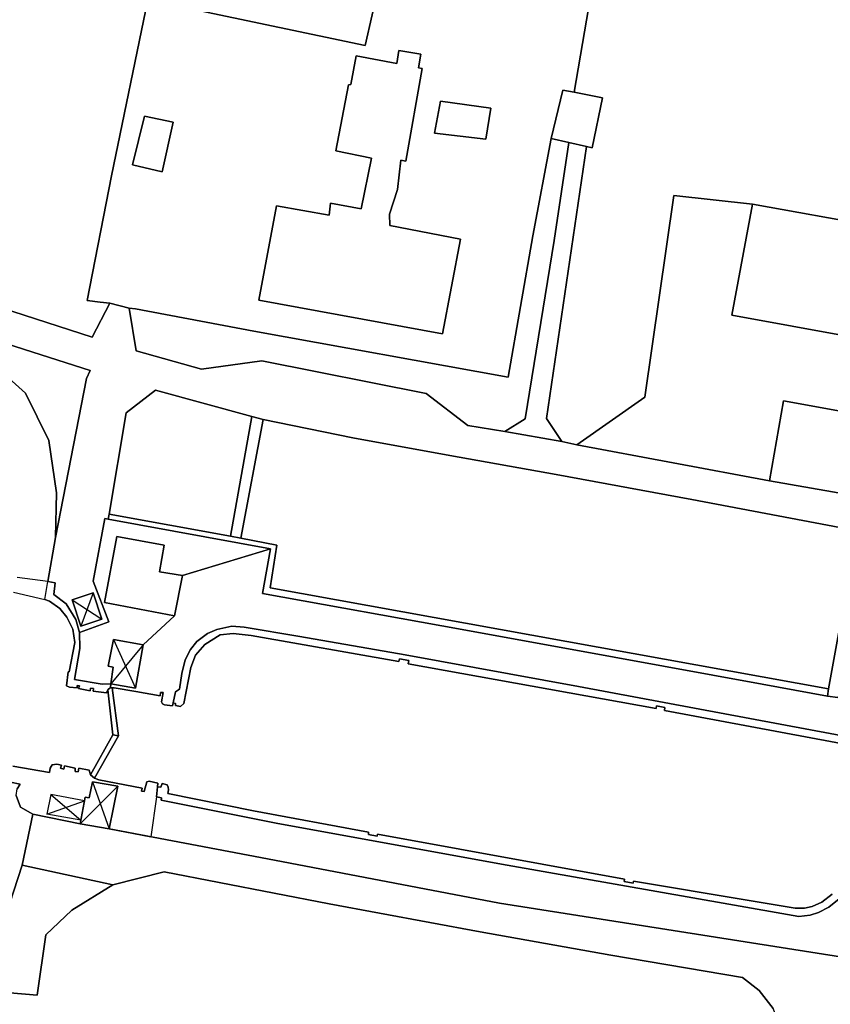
# Model space of a CAD drawing. Extents: x -26035517 to 31750492, y -9237385 to 8160032.
# Tile 124 of 256: x -10575198 to -10497454, y -3094672 to -3000259. Entities that reach past the tile are written whole.
import ezdxf

# ---------------------------------------------------------------- set-up
doc = ezdxf.new("R2010")
doc.units = 0
doc.layers.add('T-25', color=7, linetype='CONTINUOUS')

msp = doc.modelspace()

# ---------------------------------------------------------------- linework, layer by layer
at = {"layer": 'T-25', "color": 9}
for p, q in [((-10568157, -3055219, 13363), (-10569344, -3058411, 13320)), ((-10570169, -3055874, 13363), (-10567331, -3057757, 13317)), ((-10566196, -3059689, 13503), (-10564098, -3064359, 13450)), ((-10563346, -3060198, 13450), (-10566466, -3063928, 13520)), ((-10566746, -3064506, 13300), (-10566257, -3068821, 13317)), ((-10565724, -3068926, 13323), (-10566320, -3064314, 13300)), ((-10568419, -3072660, 13240), (-10566257, -3068821, 13317)), ((-10565724, -3068926, 13323), (-10568038, -3072977, 13240)), ((-10566257, -3068821, 13317), (-10565724, -3068926, 13323)), ((-10566257, -3068821, 13317), (-10565724, -3068926, 13323)), ((-10569405, -3077373, 13447), (-10565794, -3073765, 13447)), ((-10568205, -3073327, 13447), (-10566627, -3077859, 13447)), ((-10572217, -3074564, 13447), (-10569338, -3077020, 13447)), ((-10562084, -3074789, 13343), (-10562611, -3078616, 13379)), ((-10572593, -3076425, 13447), (-10568984, -3075155, 13447)), ((-10569338, -3077020, 13447), (-10572593, -3076425, 13447))]:
    msp.add_line(p, q, dxfattribs=at)
at = {"layer": 'T-25', "color": 9, "elevation": 13447}
msp.add_lwpolyline([(-10568984, -3075155), (-10572217, -3074564), (-10572593, -3076425)], dxfattribs=at)
at = {"layer": 'T-25', "color": 9}
for points in [[(-10540053, -2993885, 13863), (-10537888, -2985252, 13660), (-10518862, -2988687, 13660), (-10522022, -3007219, 14213), (-10523112, -3007004, 15433), (-10524215, -3011640, 13687), (-10525996, -3020978, 13387), (-10528356, -3034533, 13327), (-10552734, -3030111, 13330), (-10564103, -3027975, 13313), (-10564687, -3027925, 13100), (-10566553, -3027441, 13100), (-10567467, -3027332, 13313), (-10568739, -3027186, 13313), (-10566395, -3015223, 13217), (-10562915, -2998318, 13723), (-10542070, -3002745, 13877), (-10540053, -2993885, 13863)], [(-10550572, -3018122, 17553), (-10552257, -3027161, 17647), (-10534634, -3030381, 17647), (-10532935, -3021293, 17693), (-10539706, -3019997, 17680), (-10539719, -3018908, 16583), (-10538953, -3016528, 15383), (-10538649, -3013721, 15407), (-10538157, -3013840, 15407), (-10536583, -3004925, 15583), (-10536959, -3004863, 15527), (-10536712, -3003573, 15290), (-10538849, -3003219, 15290), (-10539042, -3004450, 15333), (-10542931, -3003729, 15337), (-10543447, -3006471, 15300), (-10543671, -3006505, 15650), (-10544884, -3012845, 15830), (-10541450, -3013534, 15733), (-10542440, -3018407, 15590), (-10545385, -3017840, 16603), (-10545532, -3019009, 17537), (-10550572, -3018122, 17553)], [(-10550572, -3018122, 17553), (-10545532, -3019009, 17537), (-10545385, -3017840, 16603), (-10542440, -3018407, 15590), (-10541450, -3013534, 15733), (-10544884, -3012845, 15830), (-10543671, -3006505, 15650), (-10543447, -3006471, 15300), (-10542931, -3003729, 15337), (-10539042, -3004450, 15333), (-10538849, -3003219, 15290), (-10536712, -3003573, 15290), (-10536959, -3004863, 15527), (-10536583, -3004925, 15583), (-10538157, -3013840, 15407), (-10538649, -3013721, 15407), (-10538953, -3016528, 15383), (-10539719, -3018908, 16583), (-10539706, -3019997, 17680), (-10532935, -3021293, 17693), (-10534634, -3030381, 17647), (-10552257, -3027161, 17647), (-10550572, -3018122, 17553)], [(-10524215, -3011640, 13687), (-10523112, -3007004, 15433), (-10522022, -3007219, 14213), (-10519292, -3007756, 15857), (-10520301, -3012537, 15860), (-10520849, -3012411, 13600), (-10522528, -3012027, 13557), (-10524215, -3011640, 13687)], [(-10534845, -3008062, 15073), (-10535400, -3011142, 15120), (-10530482, -3011725, 15237), (-10529998, -3008738, 15110), (-10534845, -3008062, 15073)], [(-10534845, -3008062, 15073), (-10529998, -3008738, 15110), (-10530482, -3011725, 15237), (-10535400, -3011142, 15120), (-10534845, -3008062, 15073)], [(-10564389, -3014180, 15513), (-10561525, -3014844, 15560), (-10560476, -3010096, 15427), (-10563239, -3009505, 15437), (-10564389, -3014180, 15513)], [(-10564389, -3014180, 15513), (-10563239, -3009505, 15437), (-10560476, -3010096, 15427), (-10561525, -3014844, 15560), (-10564389, -3014180, 15513)], [(-10528682, -3039744, 13277), (-10532203, -3039171, 13277), (-10536201, -3036092, 13227), (-10551975, -3032963, 13177), (-10557767, -3033761, 13103), (-10564016, -3031997, 13153), (-10564687, -3027925, 13100), (-10564103, -3027975, 13313), (-10552734, -3030111, 13330), (-10528356, -3034533, 13327), (-10525996, -3020978, 13387), (-10524215, -3011640, 13687), (-10522528, -3012027, 13557), (-10523934, -3021429, 13430), (-10526727, -3038517, 13283), (-10528682, -3039744, 13277)], [(-10522528, -3012027, 13557), (-10520849, -3012411, 13600), (-10524681, -3038501, 13287), (-10523204, -3040699, 13267), (-10528682, -3039744, 13277), (-10526727, -3038517, 13283), (-10523934, -3021429, 13430), (-10522528, -3012027, 13557)], [(-10521766, -3041023, 13327), (-10515232, -3036458, 13400), (-10512476, -3017109, 13633), (-10504903, -3017939, 13617), (-10506900, -3028594, 16920), (-10483399, -3032864, 16920), (-10481447, -3022151, 13310), (-10475507, -3023427, 13443), (-10478504, -3041055, 13313), (-10501933, -3036805, 13313), (-10503277, -3044475, 13323), (-10521766, -3041023, 13327)], [(-10504903, -3017939, 13617), (-10481447, -3022151, 13310), (-10483399, -3032864, 16920), (-10506900, -3028594, 16920), (-10504903, -3017939, 13617)], [(-10566632, -3047678, 13217), (-10564998, -3037942, 13237), (-10562159, -3035777, 13207), (-10552944, -3038296, 13223), (-10554977, -3049798, 13167), (-10566632, -3047678, 13217)], [(-10554977, -3049798, 13167), (-10552944, -3038296, 13223), (-10551844, -3038581, 13297), (-10553993, -3049989, 13187), (-10554977, -3049798, 13167)], [(-10553993, -3049989, 13187), (-10551844, -3038581, 13297), (-10543261, -3040354, 13223), (-10533945, -3042050, 13217), (-10523747, -3043881, 13270), (-10510725, -3046282, 13357), (-10496536, -3048964, 13427), (-10495188, -3051077, 13430), (-10497633, -3064434, 13328), (-10551182, -3054740, 13183), (-10550531, -3050658, 13167), (-10553993, -3049989, 13187)], [(-10569466, -3059008, 13287), (-10566656, -3058006, 13380), (-10568149, -3054087, 13290), (-10567045, -3048091, 13194), (-10566718, -3048151, 13194), (-10551150, -3050986, 13252), (-10559584, -3053545, 17107), (-10561803, -3053207, 17103), (-10561356, -3050643, 17043), (-10565877, -3049803, 17033), (-10567077, -3056144, 17107), (-10560340, -3057408, 17107), (-10563346, -3060198, 13450), (-10566196, -3059689, 13503), (-10566697, -3062252, 13503), (-10566225, -3062330, 13503), (-10566466, -3063928, 13520), (-10567294, -3063972, 13293), (-10569940, -3063513, 13309), (-10569445, -3060550, 13290), (-10569466, -3059008, 13287)], [(-10551150, -3050986, 13252), (-10566718, -3048151, 13194), (-10566632, -3047678, 13217), (-10554977, -3049798, 13167), (-10553993, -3049989, 13187), (-10550531, -3050658, 13167), (-10551182, -3054740, 13183), (-10497633, -3064434, 13328), (-10497721, -3065118, 13315), (-10503979, -3063974, 13261), (-10518189, -3061394, 13224), (-10532758, -3058725, 13252), (-10551923, -3055267, 13252), (-10551150, -3050986, 13252)], [(-10560340, -3057408, 17107), (-10567077, -3056144, 17107), (-10565877, -3049803, 17033), (-10561356, -3050643, 17043), (-10561803, -3053207, 17103), (-10559584, -3053545, 17107), (-10560340, -3057408, 17107)], [(-10560340, -3057408, 17107), (-10567077, -3056144, 17107), (-10565877, -3049803, 17033), (-10561356, -3050643, 17043), (-10561803, -3053207, 17103), (-10559584, -3053545, 17107), (-10560340, -3057408, 17107)], [(-10569466, -3059008, 13287), (-10569445, -3060550, 13290), (-10569940, -3063513, 13309), (-10567294, -3063972, 13293), (-10566466, -3063928, 13520), (-10566479, -3064308, 13300), (-10566746, -3064506, 13300), (-10566882, -3064796, 13300), (-10568156, -3064640, 13300), (-10568126, -3064405, 13300), (-10568399, -3064345, 13300), (-10568434, -3064599, 13300), (-10569553, -3064383, 13300), (-10569451, -3064134, 13300), (-10569687, -3064114, 13300), (-10569700, -3064340, 13300), (-10570413, -3064272, 13267), (-10570702, -3064130, 13250), (-10570557, -3062785, 13250), (-10570440, -3062785, 13250), (-10569919, -3059985, 13283), (-10570106, -3058695, 13283), (-10570661, -3057560, 13283), (-10571341, -3056719, 13273), (-10572337, -3056004, 13270), (-10572790, -3055862, 13270), (-10572487, -3054121, 13220), (-10571796, -3054263, 13286), (-10571913, -3055387, 13283), (-10570731, -3056285, 13292), (-10569799, -3057760, 13300), (-10569466, -3059008, 13287)], [(-10569466, -3059008, 13287), (-10569445, -3060550, 13290), (-10569940, -3063513, 13309), (-10567294, -3063972, 13293), (-10566466, -3063928, 13520), (-10566479, -3064308, 13300), (-10566746, -3064506, 13300), (-10566882, -3064796, 13300), (-10568156, -3064640, 13300), (-10568126, -3064405, 13300), (-10568399, -3064345, 13300), (-10568434, -3064599, 13300), (-10569553, -3064383, 13300), (-10569451, -3064134, 13300), (-10569687, -3064114, 13300), (-10569700, -3064340, 13300), (-10570413, -3064272, 13267), (-10570702, -3064130, 13250), (-10570557, -3062785, 13250), (-10570440, -3062785, 13250), (-10569919, -3059985, 13283), (-10570106, -3058695, 13283), (-10570661, -3057560, 13283), (-10571341, -3056719, 13273), (-10572337, -3056004, 13270), (-10572790, -3055862, 13270), (-10572487, -3054121, 13220), (-10571796, -3054263, 13286), (-10571913, -3055387, 13283), (-10570731, -3056285, 13292), (-10569799, -3057760, 13300), (-10569466, -3059008, 13287)], [(-10570169, -3055874, 13363), (-10569344, -3058411, 13320), (-10567331, -3057757, 13317), (-10568157, -3055219, 13363), (-10570169, -3055874, 13363)], [(-10569344, -3058411, 13320), (-10570169, -3055874, 13363), (-10568157, -3055219, 13363), (-10567331, -3057757, 13317), (-10569344, -3058411, 13320)], [(-10569344, -3058411, 13320), (-10570169, -3055874, 13363), (-10568157, -3055219, 13363), (-10567331, -3057757, 13317), (-10569344, -3058411, 13320)], [(-10570169, -3055874, 13363), (-10569344, -3058411, 13320), (-10567331, -3057757, 13317), (-10568157, -3055219, 13363), (-10570169, -3055874, 13363)], [(-10566466, -3063928, 13520), (-10566225, -3062330, 13503), (-10566697, -3062252, 13503), (-10566196, -3059689, 13503), (-10563346, -3060198, 13450), (-10564098, -3064359, 13450), (-10566466, -3063928, 13520)], [(-10566466, -3063928, 13520), (-10566225, -3062330, 13503), (-10566697, -3062252, 13503), (-10566196, -3059689, 13503), (-10563346, -3060198, 13450), (-10564098, -3064359, 13450), (-10566466, -3063928, 13520)], [(-10566257, -3068821, 13317), (-10566746, -3064506, 13300), (-10566479, -3064308, 13300), (-10566320, -3064314, 13300), (-10565724, -3068926, 13323), (-10566257, -3068821, 13317)], [(-10568419, -3072660, 13240), (-10566257, -3068821, 13317), (-10565724, -3068926, 13323), (-10568038, -3072977, 13240), (-10568419, -3072660, 13240)], [(-10569405, -3077373, 13447), (-10568918, -3074808, 13447), (-10568526, -3074879, 13447), (-10568205, -3073327, 13447), (-10565794, -3073765, 13447), (-10566627, -3077859, 13447), (-10569405, -3077373, 13447)], [(-10569405, -3077373, 13447), (-10568918, -3074808, 13447), (-10568526, -3074879, 13447), (-10568205, -3073327, 13447), (-10565794, -3073765, 13447), (-10566627, -3077859, 13447), (-10569405, -3077373, 13447)]]:
    msp.add_polyline3d(points, close=True, dxfattribs=at)
for points in [[(-10621762, -2988688, 12037), (-10625732, -3004063, 12037), (-10628353, -3013210, 12100), (-10623448, -3014570, 12190), (-10611848, -3018037, 12190), (-10602325, -3020399, 12190), (-10586865, -3024689, 12807), (-10568235, -3030712, 13100), (-10566553, -3027441, 13100), (-10564687, -3027925, 13100), (-10564016, -3031997, 13153), (-10557767, -3033761, 13103), (-10551975, -3032963, 13177), (-10536201, -3036092, 13227), (-10532203, -3039171, 13277), (-10528682, -3039744, 13277), (-10523204, -3040699, 13267), (-10521766, -3041023, 13327), (-10503277, -3044475, 13323), (-10484417, -3047781, 13380), (-10458780, -3052539, 13457), (-10450123, -3054214, 13491)], [(-10540053, -2993885, 13863), (-10542070, -3002745, 13877), (-10562915, -2998318, 13723), (-10566395, -3015223, 13217), (-10568739, -3027186, 13313), (-10567467, -3027332, 13313), (-10566553, -3027441, 13100), (-10568235, -3030712, 13100), (-10586865, -3024689, 12807), (-10586865, -3024689, 12807), (-10602325, -3020399, 12190), (-10611848, -3018037, 12190), (-10623448, -3014570, 12190), (-10628353, -3013210, 12100), (-10625732, -3004063, 12037), (-10621762, -2988688, 12037)], [(-10450123, -3054214, 13491), (-10458780, -3052539, 13457), (-10484417, -3047781, 13380), (-10503277, -3044475, 13323), (-10501933, -3036805, 13313), (-10478504, -3041055, 13313), (-10475507, -3023427, 13443), (-10481447, -3022151, 13310), (-10504903, -3017939, 13617), (-10512476, -3017109, 13633), (-10515232, -3036458, 13400), (-10521766, -3041023, 13327), (-10523204, -3040699, 13267), (-10524681, -3038501, 13287), (-10520849, -3012411, 13600), (-10520301, -3012537, 15860), (-10519292, -3007756, 15857), (-10522022, -3007219, 14213), (-10518862, -2988687, 13660)], [(-10528682, -3039744, 13277), (-10526727, -3038517, 13283), (-10523934, -3021429, 13430), (-10522528, -3012027, 13557)], [(-10520849, -3012411, 13600), (-10524681, -3038501, 13287), (-10523204, -3040699, 13267)], [(-10572487, -3054121, 13220), (-10571753, -3049910, 13192), (-10568798, -3034665, 13137), (-10568445, -3033899, 13137), (-10571528, -3032902, 13090), (-10581443, -3029734, 12843), (-10591872, -3026545, 12843), (-10628635, -3016190, 12047), (-10630691, -3029128, 11507)], [(-10504903, -3017939, 13617), (-10512476, -3017109, 13633), (-10515232, -3036458, 13400), (-10521766, -3041023, 13327)], [(-10503277, -3044475, 13323), (-10501933, -3036805, 13313), (-10478504, -3041055, 13313), (-10475507, -3023427, 13443), (-10481447, -3022151, 13310)], [(-10586865, -3024689, 12807), (-10568235, -3030712, 13100), (-10566553, -3027441, 13100), (-10564687, -3027925, 13100), (-10564016, -3031997, 13153), (-10557767, -3033761, 13103), (-10551975, -3032963, 13177), (-10536201, -3036092, 13227), (-10532203, -3039171, 13277), (-10528682, -3039744, 13277), (-10523204, -3040699, 13267), (-10521766, -3041023, 13327), (-10503277, -3044475, 13323), (-10484417, -3047781, 13380), (-10458780, -3052539, 13457), (-10450123, -3054214, 13491), (-10441143, -3055951, 13527), (-10378815, -3067257, 13543), (-10344565, -3073375, 13657), (-10329717, -3076001, 13770)], [(-10564103, -3027975, 13313), (-10564687, -3027925, 13100), (-10566553, -3027441, 13100), (-10567467, -3027332, 13313)], [(-10496536, -3048964, 13427), (-10510725, -3046282, 13357), (-10523747, -3043881, 13270), (-10533945, -3042050, 13217), (-10543261, -3040354, 13223), (-10551844, -3038581, 13297), (-10552944, -3038296, 13223), (-10562159, -3035777, 13207), (-10564998, -3037942, 13237), (-10566632, -3047678, 13217), (-10566718, -3048151, 13194), (-10567045, -3048091, 13194), (-10568149, -3054087, 13290), (-10566656, -3058006, 13380), (-10569466, -3059008, 13287), (-10569799, -3057760, 13300), (-10570731, -3056285, 13292), (-10571913, -3055387, 13283), (-10571796, -3054263, 13286), (-10572487, -3054121, 13220), (-10571753, -3049910, 13192), (-10568798, -3034665, 13137), (-10568445, -3033899, 13137), (-10571528, -3032902, 13090), (-10581443, -3029734, 12843)], [(-10581443, -3029734, 12843), (-10571528, -3032902, 13090), (-10568445, -3033899, 13137), (-10568798, -3034665, 13137), (-10571753, -3049910, 13192), (-10571668, -3045623, 13119), (-10572398, -3040619, 13072), (-10574631, -3036076, 12997), (-10578530, -3032586, 12845)], [(-10578530, -3032586, 12845), (-10574631, -3036076, 12997), (-10572398, -3040619, 13072), (-10571668, -3045623, 13119), (-10571753, -3049910, 13192), (-10572487, -3054121, 13220), (-10575433, -3053748, 11473)], [(-10578530, -3032586, 12845), (-10574631, -3036076, 12997), (-10572398, -3040619, 13072), (-10571668, -3045623, 13119), (-10571753, -3049910, 13192), (-10572487, -3054121, 13220), (-10575433, -3053748, 11473)], [(-10562159, -3035777, 13207), (-10564998, -3037942, 13237), (-10566632, -3047678, 13217), (-10554977, -3049798, 13167), (-10552944, -3038296, 13223)], [(-10562159, -3035777, 13207), (-10552944, -3038296, 13223), (-10551844, -3038581, 13297)], [(-10551844, -3038581, 13297), (-10553993, -3049989, 13187), (-10550531, -3050658, 13167), (-10551182, -3054740, 13183), (-10497633, -3064434, 13328)], [(-10551844, -3038581, 13297), (-10543261, -3040354, 13223), (-10533945, -3042050, 13217), (-10523747, -3043881, 13270), (-10510725, -3046282, 13357), (-10496536, -3048964, 13427), (-10495188, -3051077, 13430), (-10497633, -3064434, 13328), (-10497721, -3065118, 13315)], [(-10567045, -3048091, 13194), (-10568149, -3054087, 13290), (-10566656, -3058006, 13380), (-10569466, -3059008, 13287)], [(-10494571, -3064982, 13453), (-10495144, -3064802, 13313), (-10496045, -3064832, 13314), (-10496552, -3065088, 13314), (-10496744, -3065266, 13313), (-10497721, -3065118, 13315), (-10503979, -3063974, 13261), (-10518189, -3061394, 13224), (-10532758, -3058725, 13252), (-10551923, -3055267, 13252), (-10551150, -3050986, 13252), (-10566718, -3048151, 13194), (-10567045, -3048091, 13194)], [(-10566632, -3047678, 13217), (-10566718, -3048151, 13194)], [(-10554977, -3049798, 13167), (-10553993, -3049989, 13187)], [(-10494042, -3069358, 13283), (-10521610, -3064214, 13277), (-10538234, -3061170, 13307), (-10548331, -3059411, 13307), (-10553665, -3058498, 13307), (-10554857, -3058426, 13307), (-10556291, -3058725, 13307), (-10557188, -3059116, 13307), (-10558193, -3059880, 13307), (-10558808, -3060647, 13360), (-10559336, -3061652, 13360), (-10559660, -3062939, 13360), (-10559878, -3064466, 13360), (-10560243, -3064706, 13360), (-10560482, -3065779, 13317), (-10560556, -3066051, 13317), (-10561306, -3065946, 13317), (-10561512, -3065848, 13317), (-10561594, -3065677, 13317), (-10561453, -3064769, 13317), (-10561683, -3064760, 13317), (-10561735, -3065097, 13317), (-10564070, -3064662, 13317), (-10566138, -3064321, 13300), (-10566320, -3064314, 13300), (-10566479, -3064308, 13300), (-10566466, -3063928, 13520), (-10564098, -3064359, 13450), (-10563346, -3060198, 13450), (-10560340, -3057408, 17107), (-10559584, -3053545, 17107), (-10551150, -3050986, 13252), (-10551923, -3055267, 13252), (-10532758, -3058725, 13252), (-10518189, -3061394, 13224), (-10503979, -3063974, 13261), (-10497721, -3065118, 13315), (-10497721, -3065118, 13315), (-10496744, -3065266, 13313)], [(-10496744, -3065266, 13313), (-10497721, -3065118, 13315), (-10497633, -3064434, 13328), (-10497633, -3064434, 13328), (-10495188, -3051077, 13430)], [(-10572487, -3054121, 13220), (-10571796, -3054263, 13286), (-10571913, -3055387, 13283), (-10570731, -3056285, 13292), (-10569799, -3057760, 13300), (-10569466, -3059008, 13287), (-10569445, -3060550, 13290), (-10569940, -3063513, 13309), (-10567294, -3063972, 13293), (-10566466, -3063928, 13520), (-10566479, -3064308, 13300)], [(-10572487, -3054121, 13220), (-10571796, -3054263, 13286), (-10571913, -3055387, 13283), (-10570731, -3056285, 13292), (-10569799, -3057760, 13300), (-10569466, -3059008, 13287), (-10569445, -3060550, 13290), (-10569940, -3063513, 13309), (-10567294, -3063972, 13293), (-10566466, -3063928, 13520), (-10566479, -3064308, 13300)], [(-10575780, -3055150, 11500), (-10572790, -3055862, 13270), (-10572790, -3055862, 13270), (-10572337, -3056004, 13270), (-10571341, -3056719, 13273), (-10570661, -3057560, 13283), (-10570106, -3058695, 13283), (-10569919, -3059985, 13283), (-10570440, -3062785, 13250), (-10570557, -3062785, 13250), (-10570702, -3064130, 13250), (-10570413, -3064272, 13267), (-10569700, -3064340, 13300), (-10569687, -3064114, 13300), (-10569451, -3064134, 13300), (-10569553, -3064383, 13300), (-10568434, -3064599, 13300), (-10568399, -3064345, 13300), (-10568126, -3064405, 13300), (-10568156, -3064640, 13300), (-10566882, -3064796, 13300), (-10566746, -3064506, 13300), (-10566257, -3068821, 13317), (-10568419, -3072660, 13240), (-10568540, -3072235, 13240), (-10569511, -3072044, 13240), (-10569580, -3072383, 13240), (-10569880, -3072334, 13240), (-10569863, -3072014, 13240), (-10570913, -3071817, 13240), (-10570962, -3072114, 13240), (-10571287, -3072043, 13240), (-10571198, -3071752, 13240), (-10571622, -3071656, 13240), (-10572087, -3071703, 13240), (-10572267, -3072042, 13240), (-10572352, -3072450, 13270), (-10575848, -3071826, 13037)], [(-10575780, -3055150, 11500), (-10572790, -3055862, 13270), (-10572337, -3056004, 13270), (-10571341, -3056719, 13273), (-10570661, -3057560, 13283), (-10570106, -3058695, 13283), (-10569919, -3059985, 13283), (-10570440, -3062785, 13250), (-10570557, -3062785, 13250), (-10570702, -3064130, 13250), (-10570413, -3064272, 13267), (-10569700, -3064340, 13300), (-10569687, -3064114, 13300), (-10569451, -3064134, 13300), (-10569553, -3064383, 13300), (-10568434, -3064599, 13300), (-10568399, -3064345, 13300), (-10568126, -3064405, 13300), (-10568156, -3064640, 13300), (-10566882, -3064796, 13300), (-10566746, -3064506, 13300), (-10566479, -3064308, 13300), (-10566320, -3064314, 13300), (-10566138, -3064321, 13300), (-10564070, -3064662, 13317), (-10561735, -3065097, 13317), (-10561683, -3064760, 13317), (-10561453, -3064769, 13317), (-10561594, -3065677, 13317), (-10561512, -3065848, 13317), (-10561306, -3065946, 13317), (-10560556, -3066051, 13317), (-10560482, -3065779, 13317), (-10560244, -3065813, 13317), (-10560250, -3066030, 13317), (-10559788, -3066110, 13317), (-10559440, -3065832, 13317), (-10558788, -3062365, 13317), (-10558329, -3061190, 13317), (-10557454, -3060157, 13270), (-10555958, -3059255, 13270), (-10554732, -3059113, 13270), (-10553007, -3059321, 13270), (-10538825, -3061815, 13270), (-10538782, -3061548, 13270), (-10537887, -3061695, 13270), (-10537942, -3062014, 13270), (-10514149, -3066316, 13267), (-10514122, -3066037, 13267), (-10513321, -3066220, 13270), (-10513365, -3066497, 13270), (-10494013, -3070117, 13283)], [(-10570169, -3055874, 13363), (-10568157, -3055219, 13363), (-10567331, -3057757, 13317), (-10569344, -3058411, 13320), (-10570169, -3055874, 13363)], [(-10570169, -3055874, 13363), (-10568157, -3055219, 13363), (-10567331, -3057757, 13317), (-10569344, -3058411, 13320), (-10570169, -3055874, 13363)], [(-10494013, -3070117, 13283), (-10513365, -3066497, 13270), (-10513321, -3066220, 13270), (-10514122, -3066037, 13267), (-10514149, -3066316, 13267), (-10537942, -3062014, 13270), (-10537887, -3061695, 13270), (-10538782, -3061548, 13270), (-10538825, -3061815, 13270), (-10553007, -3059321, 13270), (-10554732, -3059113, 13270), (-10555958, -3059255, 13270), (-10557454, -3060157, 13270), (-10558329, -3061190, 13317), (-10558788, -3062365, 13317), (-10559440, -3065832, 13317), (-10559788, -3066110, 13317), (-10560250, -3066030, 13317), (-10560244, -3065813, 13317), (-10560482, -3065779, 13317), (-10560556, -3066051, 13317), (-10561306, -3065946, 13317), (-10561512, -3065848, 13317), (-10561594, -3065677, 13317), (-10561453, -3064769, 13317), (-10561683, -3064760, 13317), (-10561735, -3065097, 13317), (-10564070, -3064662, 13317), (-10566138, -3064321, 13300), (-10566320, -3064314, 13300), (-10566479, -3064308, 13300), (-10566746, -3064506, 13300), (-10566882, -3064796, 13300), (-10568156, -3064640, 13300), (-10568126, -3064405, 13300), (-10568399, -3064345, 13300), (-10568434, -3064599, 13300), (-10569553, -3064383, 13300), (-10569451, -3064134, 13300), (-10569687, -3064114, 13300), (-10569700, -3064340, 13300), (-10570413, -3064272, 13267), (-10570702, -3064130, 13250), (-10570557, -3062785, 13250), (-10570440, -3062785, 13250), (-10569919, -3059985, 13283), (-10570106, -3058695, 13283), (-10570661, -3057560, 13283), (-10571341, -3056719, 13273), (-10572337, -3056004, 13270), (-10572790, -3055862, 13270)], [(-10494013, -3070117, 13283), (-10513365, -3066497, 13270), (-10513321, -3066220, 13270), (-10514122, -3066037, 13267), (-10514149, -3066316, 13267), (-10537942, -3062014, 13270), (-10537887, -3061695, 13270), (-10538782, -3061548, 13270), (-10538825, -3061815, 13270), (-10553007, -3059321, 13270), (-10554732, -3059113, 13270), (-10555958, -3059255, 13270), (-10557454, -3060157, 13270), (-10558329, -3061190, 13317), (-10558788, -3062365, 13317), (-10559440, -3065832, 13317), (-10559788, -3066110, 13317), (-10560250, -3066030, 13317), (-10560244, -3065813, 13317), (-10560482, -3065779, 13317), (-10560556, -3066051, 13317), (-10561306, -3065946, 13317), (-10561512, -3065848, 13317), (-10561594, -3065677, 13317), (-10561453, -3064769, 13317), (-10561683, -3064760, 13317), (-10561735, -3065097, 13317), (-10564070, -3064662, 13317), (-10566138, -3064321, 13300), (-10566320, -3064314, 13300), (-10566479, -3064308, 13300), (-10566746, -3064506, 13300), (-10566882, -3064796, 13300), (-10568156, -3064640, 13300), (-10568126, -3064405, 13300), (-10568399, -3064345, 13300), (-10568434, -3064599, 13300), (-10569553, -3064383, 13300), (-10569451, -3064134, 13300), (-10569687, -3064114, 13300), (-10569700, -3064340, 13300), (-10570413, -3064272, 13267), (-10570702, -3064130, 13250), (-10570557, -3062785, 13250), (-10570440, -3062785, 13250), (-10569919, -3059985, 13283), (-10570106, -3058695, 13283), (-10570661, -3057560, 13283), (-10571341, -3056719, 13273), (-10572337, -3056004, 13270), (-10572790, -3055862, 13270)], [(-10491903, -3069755, 13503), (-10494042, -3069358, 13283), (-10521610, -3064214, 13277), (-10538234, -3061170, 13307), (-10548331, -3059411, 13307), (-10553665, -3058498, 13307), (-10554857, -3058426, 13307), (-10556291, -3058725, 13307), (-10557188, -3059116, 13307), (-10558193, -3059880, 13307), (-10558808, -3060647, 13360), (-10559336, -3061652, 13360), (-10559660, -3062939, 13360), (-10559878, -3064466, 13360), (-10560243, -3064706, 13360), (-10560482, -3065779, 13317)], [(-10494013, -3070117, 13283), (-10513365, -3066497, 13270), (-10513321, -3066220, 13270), (-10514122, -3066037, 13267), (-10514149, -3066316, 13267), (-10537942, -3062014, 13270), (-10537887, -3061695, 13270), (-10538782, -3061548, 13270), (-10538825, -3061815, 13270), (-10553007, -3059321, 13270), (-10554732, -3059113, 13270), (-10555958, -3059255, 13270), (-10557454, -3060157, 13270), (-10558329, -3061190, 13317), (-10558788, -3062365, 13317), (-10559440, -3065832, 13317), (-10559788, -3066110, 13317), (-10560250, -3066030, 13317), (-10560244, -3065813, 13317), (-10560482, -3065779, 13317), (-10560243, -3064706, 13360), (-10559878, -3064466, 13360), (-10559660, -3062939, 13360), (-10559336, -3061652, 13360), (-10558808, -3060647, 13360), (-10558193, -3059880, 13307), (-10557188, -3059116, 13307), (-10556291, -3058725, 13307), (-10554857, -3058426, 13307), (-10553665, -3058498, 13307), (-10548331, -3059411, 13307), (-10538234, -3061170, 13307), (-10521610, -3064214, 13277), (-10494042, -3069358, 13283)], [(-10494013, -3070117, 13283), (-10513365, -3066497, 13270), (-10513321, -3066220, 13270), (-10514122, -3066037, 13267), (-10514149, -3066316, 13267), (-10537942, -3062014, 13270), (-10537887, -3061695, 13270), (-10538782, -3061548, 13270), (-10538825, -3061815, 13270), (-10553007, -3059321, 13270), (-10554732, -3059113, 13270), (-10555958, -3059255, 13270), (-10557454, -3060157, 13270), (-10558329, -3061190, 13317), (-10558788, -3062365, 13317), (-10559440, -3065832, 13317), (-10559788, -3066110, 13317), (-10560250, -3066030, 13317), (-10560244, -3065813, 13317), (-10560482, -3065779, 13317), (-10560243, -3064706, 13360), (-10559878, -3064466, 13360), (-10559660, -3062939, 13360), (-10559336, -3061652, 13360), (-10558808, -3060647, 13360), (-10558193, -3059880, 13307), (-10557188, -3059116, 13307), (-10556291, -3058725, 13307), (-10554857, -3058426, 13307), (-10553665, -3058498, 13307), (-10548331, -3059411, 13307), (-10538234, -3061170, 13307), (-10521610, -3064214, 13277), (-10494042, -3069358, 13283)], [(-10491903, -3069755, 13503), (-10494042, -3069358, 13283), (-10521610, -3064214, 13277), (-10538234, -3061170, 13307), (-10548331, -3059411, 13307), (-10553665, -3058498, 13307), (-10554857, -3058426, 13307), (-10556291, -3058725, 13307), (-10557188, -3059116, 13307), (-10558193, -3059880, 13307), (-10558808, -3060647, 13360), (-10559336, -3061652, 13360), (-10559660, -3062939, 13360), (-10559878, -3064466, 13360), (-10560243, -3064706, 13360), (-10560482, -3065779, 13317)], [(-10497276, -3084099, 13290), (-10498278, -3084893, 13290), (-10499202, -3085292, 13290), (-10499944, -3085446, 13290), (-10500822, -3085461, 13290), (-10505412, -3084673, 13317), (-10516323, -3082854, 13250), (-10516364, -3083065, 13250), (-10517230, -3082903, 13250), (-10517200, -3082662, 13250), (-10540887, -3078343, 13243), (-10540916, -3078564, 13250), (-10541760, -3078381, 13250), (-10541741, -3078156, 13250), (-10552780, -3076108, 13390), (-10560999, -3074464, 13277), (-10560938, -3074104, 13277), (-10560943, -3073846, 13277), (-10561053, -3073643, 13283), (-10561530, -3073515, 13273), (-10561666, -3073851, 13273), (-10561977, -3073814, 13273), (-10561947, -3073456, 13273), (-10562785, -3073283, 13273), (-10563013, -3073324, 13273), (-10563251, -3074271, 13310), (-10563507, -3074245, 13310), (-10563455, -3073955, 13240), (-10567617, -3073134, 13240), (-10568038, -3072977, 13240), (-10565724, -3068926, 13323), (-10566320, -3064314, 13300), (-10566138, -3064321, 13300), (-10564070, -3064662, 13317), (-10561735, -3065097, 13317), (-10561683, -3064760, 13317), (-10561453, -3064769, 13317), (-10561594, -3065677, 13317), (-10561512, -3065848, 13317), (-10561306, -3065946, 13317), (-10560556, -3066051, 13317), (-10560482, -3065779, 13317), (-10560482, -3065779, 13317), (-10560244, -3065813, 13317), (-10560250, -3066030, 13317), (-10559788, -3066110, 13317), (-10559440, -3065832, 13317), (-10558788, -3062365, 13317), (-10558329, -3061190, 13317), (-10557454, -3060157, 13270), (-10555958, -3059255, 13270), (-10554732, -3059113, 13270), (-10553007, -3059321, 13270), (-10538825, -3061815, 13270), (-10538782, -3061548, 13270), (-10537887, -3061695, 13270), (-10537942, -3062014, 13270), (-10514149, -3066316, 13267), (-10514122, -3066037, 13267), (-10513321, -3066220, 13270), (-10513365, -3066497, 13270), (-10494013, -3070117, 13283)], [(-10566466, -3063928, 13520), (-10566225, -3062330, 13503), (-10566697, -3062252, 13503), (-10566196, -3059689, 13503), (-10563346, -3060198, 13450), (-10564098, -3064359, 13450), (-10566466, -3063928, 13520)], [(-10566466, -3063928, 13520), (-10566225, -3062330, 13503), (-10566697, -3062252, 13503), (-10566196, -3059689, 13503), (-10563346, -3060198, 13450), (-10564098, -3064359, 13450), (-10566466, -3063928, 13520)], [(-10644605, -3063345, 11468), (-10646373, -3073129, 11623), (-10648597, -3081255, 11479), (-10637019, -3084262, 11705), (-10625299, -3085781, 11929), (-10612112, -3087977, 12257), (-10597874, -3090434, 12636), (-10579926, -3093266, 13121), (-10573530, -3093795, 13255), (-10572687, -3088015, 13234), (-10570187, -3085648, 13224), (-10566257, -3083211, 13210)], [(-10568419, -3072660, 13240), (-10566257, -3068821, 13317), (-10566746, -3064506, 13300)], [(-10636008, -3065169, 11537), (-10638165, -3066595, 11530), (-10641456, -3069456, 11506), (-10643147, -3076705, 11579), (-10642046, -3079544, 11631), (-10633922, -3081080, 11693), (-10619989, -3083419, 12030), (-10603766, -3086342, 12475), (-10583200, -3089824, 13034), (-10581457, -3089908, 13046), (-10579646, -3089596, 13104), (-10577831, -3088237, 13143), (-10576549, -3086256, 13282), (-10574963, -3081340, 13349)], [(-10566257, -3068821, 13317), (-10565724, -3068926, 13323)], [(-10575848, -3071826, 13037), (-10572352, -3072450, 13270), (-10572267, -3072042, 13240), (-10572087, -3071703, 13240), (-10571622, -3071656, 13240), (-10571198, -3071752, 13240), (-10571287, -3072043, 13240), (-10570962, -3072114, 13240), (-10570913, -3071817, 13240), (-10569863, -3072014, 13240), (-10569880, -3072334, 13240), (-10569580, -3072383, 13240), (-10569511, -3072044, 13240), (-10568540, -3072235, 13240), (-10568419, -3072660, 13240), (-10568038, -3072977, 13240), (-10567617, -3073134, 13240), (-10563455, -3073955, 13240), (-10563507, -3074245, 13310), (-10563251, -3074271, 13310), (-10563013, -3073324, 13273), (-10562785, -3073283, 13273), (-10561947, -3073456, 13273), (-10561977, -3073814, 13273), (-10561666, -3073851, 13273), (-10561530, -3073515, 13273), (-10561053, -3073643, 13283), (-10560943, -3073846, 13277), (-10560938, -3074104, 13277), (-10560999, -3074464, 13277), (-10552780, -3076108, 13390), (-10541741, -3078156, 13250), (-10541760, -3078381, 13250), (-10540916, -3078564, 13250), (-10540887, -3078343, 13243), (-10517200, -3082662, 13250), (-10517230, -3082903, 13250), (-10516364, -3083065, 13250), (-10516323, -3082854, 13250), (-10505412, -3084673, 13317), (-10500822, -3085461, 13290), (-10499944, -3085446, 13290), (-10499202, -3085292, 13290), (-10498278, -3084893, 13290), (-10497276, -3084099, 13290)], [(-10575848, -3071826, 13037), (-10572352, -3072450, 13270), (-10572267, -3072042, 13240), (-10572087, -3071703, 13240), (-10571622, -3071656, 13240), (-10571198, -3071752, 13240), (-10571287, -3072043, 13240), (-10570962, -3072114, 13240), (-10570913, -3071817, 13240), (-10569863, -3072014, 13240), (-10569880, -3072334, 13240), (-10569580, -3072383, 13240), (-10569511, -3072044, 13240), (-10568540, -3072235, 13240), (-10568419, -3072660, 13240), (-10568038, -3072977, 13240), (-10567617, -3073134, 13240), (-10563455, -3073955, 13240), (-10563507, -3074245, 13310), (-10563251, -3074271, 13310), (-10563013, -3073324, 13273), (-10562785, -3073283, 13273), (-10561947, -3073456, 13273), (-10561977, -3073814, 13273), (-10562084, -3074789, 13343), (-10561589, -3074861, 13343), (-10561615, -3075083, 13343), (-10550438, -3077323, 13327), (-10528430, -3081328, 13320), (-10507175, -3085070, 13340), (-10500481, -3086246, 13310), (-10499375, -3086137, 13337), (-10498588, -3085863, 13337), (-10497581, -3085347, 13337), (-10496616, -3084557, 13337)], [(-10497276, -3084099, 13290), (-10498278, -3084893, 13290), (-10499202, -3085292, 13290), (-10499944, -3085446, 13290), (-10500822, -3085461, 13290), (-10505412, -3084673, 13317), (-10516323, -3082854, 13250), (-10516364, -3083065, 13250), (-10517230, -3082903, 13250), (-10517200, -3082662, 13250), (-10540887, -3078343, 13243), (-10540916, -3078564, 13250), (-10541760, -3078381, 13250), (-10541741, -3078156, 13250), (-10552780, -3076108, 13390), (-10560999, -3074464, 13277), (-10560938, -3074104, 13277), (-10560943, -3073846, 13277), (-10561053, -3073643, 13283), (-10561530, -3073515, 13273), (-10561666, -3073851, 13273), (-10561977, -3073814, 13273), (-10561947, -3073456, 13273), (-10562785, -3073283, 13273), (-10563013, -3073324, 13273), (-10563251, -3074271, 13310), (-10563507, -3074245, 13310), (-10563455, -3073955, 13240), (-10567617, -3073134, 13240), (-10568038, -3072977, 13240), (-10568419, -3072660, 13240), (-10568540, -3072235, 13240), (-10569511, -3072044, 13240), (-10569580, -3072383, 13240), (-10569880, -3072334, 13240), (-10569863, -3072014, 13240), (-10570913, -3071817, 13240), (-10570962, -3072114, 13240), (-10571287, -3072043, 13240), (-10571198, -3071752, 13240), (-10571622, -3071656, 13240), (-10572087, -3071703, 13240), (-10572267, -3072042, 13240), (-10572352, -3072450, 13270), (-10575848, -3071826, 13037)], [(-10575848, -3071826, 13037), (-10572352, -3072450, 13270), (-10572267, -3072042, 13240), (-10572087, -3071703, 13240), (-10571622, -3071656, 13240), (-10571198, -3071752, 13240), (-10571287, -3072043, 13240), (-10570962, -3072114, 13240), (-10570913, -3071817, 13240), (-10569863, -3072014, 13240), (-10569880, -3072334, 13240), (-10569580, -3072383, 13240), (-10569511, -3072044, 13240), (-10568540, -3072235, 13240), (-10568419, -3072660, 13240), (-10568038, -3072977, 13240), (-10567617, -3073134, 13240), (-10563455, -3073955, 13240), (-10563507, -3074245, 13310), (-10563251, -3074271, 13310), (-10563013, -3073324, 13273), (-10562785, -3073283, 13273), (-10561947, -3073456, 13273), (-10561977, -3073814, 13273), (-10562084, -3074789, 13343)], [(-10575848, -3071826, 13037), (-10572352, -3072450, 13270), (-10572267, -3072042, 13240), (-10572087, -3071703, 13240), (-10571622, -3071656, 13240), (-10571198, -3071752, 13240), (-10571287, -3072043, 13240), (-10570962, -3072114, 13240), (-10570913, -3071817, 13240), (-10569863, -3072014, 13240), (-10569880, -3072334, 13240), (-10569580, -3072383, 13240), (-10569511, -3072044, 13240), (-10568540, -3072235, 13240), (-10568419, -3072660, 13240), (-10568038, -3072977, 13240), (-10567617, -3073134, 13240), (-10563455, -3073955, 13240), (-10563507, -3074245, 13310), (-10563251, -3074271, 13310), (-10563013, -3073324, 13273), (-10562785, -3073283, 13273), (-10561947, -3073456, 13273), (-10561977, -3073814, 13273), (-10561666, -3073851, 13273), (-10561530, -3073515, 13273), (-10561053, -3073643, 13283), (-10560943, -3073846, 13277), (-10560938, -3074104, 13277), (-10560999, -3074464, 13277), (-10552780, -3076108, 13390), (-10541741, -3078156, 13250), (-10541760, -3078381, 13250), (-10540916, -3078564, 13250), (-10540887, -3078343, 13243), (-10517200, -3082662, 13250), (-10517230, -3082903, 13250), (-10516364, -3083065, 13250), (-10516323, -3082854, 13250), (-10505412, -3084673, 13317), (-10500822, -3085461, 13290), (-10499944, -3085446, 13290), (-10499202, -3085292, 13290), (-10498278, -3084893, 13290), (-10497276, -3084099, 13290)], [(-10502685, -3110839, 13572), (-10503035, -3108640, 13560), (-10503087, -3104908, 13509), (-10502557, -3100548, 13431), (-10502072, -3098700, 13404), (-10502222, -3096828, 13354), (-10502948, -3095074, 13318), (-10504285, -3093361, 13270), (-10505873, -3092109, 13275), (-10518502, -3089956, 13268), (-10531050, -3087738, 13224), (-10545513, -3085044, 13232), (-10561329, -3081977, 13259), (-10566257, -3083211, 13210), (-10574963, -3081340, 13349), (-10573945, -3076449, 13296), (-10575104, -3075784, 13288), (-10575523, -3074654, 13295), (-10575437, -3074019, 13295), (-10575162, -3073552, 13288), (-10576070, -3073373, 13270)], [(-10575437, -3074019, 13295), (-10575162, -3073552, 13288), (-10576070, -3073373, 13270)], [(-10576070, -3073373, 13270), (-10575162, -3073552, 13288), (-10575437, -3074019, 13295)], [(-10575437, -3074019, 13295), (-10575162, -3073552, 13288), (-10576070, -3073373, 13270)], [(-10488971, -3091301, 13213), (-10529180, -3084967, 13163), (-10552117, -3080595, 13203), (-10566627, -3077859, 13447), (-10565794, -3073765, 13447), (-10568205, -3073327, 13447), (-10568526, -3074879, 13447), (-10568918, -3074808, 13447), (-10569405, -3077373, 13447), (-10573945, -3076449, 13296), (-10575104, -3075784, 13288), (-10575523, -3074654, 13295)], [(-10562611, -3078616, 13379), (-10566627, -3077859, 13447), (-10565794, -3073765, 13447), (-10568205, -3073327, 13447), (-10568526, -3074879, 13447), (-10568918, -3074808, 13447), (-10569405, -3077373, 13447), (-10573945, -3076449, 13296), (-10575104, -3075784, 13288), (-10575523, -3074654, 13295)], [(-10569405, -3077373, 13447), (-10568918, -3074808, 13447), (-10568526, -3074879, 13447), (-10568205, -3073327, 13447), (-10565794, -3073765, 13447), (-10566627, -3077859, 13447), (-10569405, -3077373, 13447)], [(-10569405, -3077373, 13447), (-10568918, -3074808, 13447), (-10568526, -3074879, 13447), (-10568205, -3073327, 13447), (-10565794, -3073765, 13447), (-10566627, -3077859, 13447), (-10569405, -3077373, 13447)], [(-10496616, -3084557, 13337), (-10497581, -3085347, 13337), (-10498588, -3085863, 13337), (-10499375, -3086137, 13337), (-10500481, -3086246, 13310), (-10507175, -3085070, 13340), (-10528430, -3081328, 13320), (-10550438, -3077323, 13327), (-10561615, -3075083, 13343), (-10561589, -3074861, 13343), (-10562084, -3074789, 13343), (-10561977, -3073814, 13273), (-10561977, -3073814, 13273), (-10561666, -3073851, 13273), (-10561530, -3073515, 13273), (-10561053, -3073643, 13283), (-10560943, -3073846, 13277), (-10560938, -3074104, 13277), (-10560999, -3074464, 13277), (-10552780, -3076108, 13390), (-10541741, -3078156, 13250), (-10541760, -3078381, 13250), (-10540916, -3078564, 13250), (-10540887, -3078343, 13243), (-10517200, -3082662, 13250), (-10517230, -3082903, 13250), (-10516364, -3083065, 13250), (-10516323, -3082854, 13250), (-10505412, -3084673, 13317), (-10500822, -3085461, 13290), (-10499944, -3085446, 13290), (-10499202, -3085292, 13290), (-10498278, -3084893, 13290), (-10497276, -3084099, 13290)], [(-10496616, -3084557, 13337), (-10497581, -3085347, 13337), (-10498588, -3085863, 13337), (-10499375, -3086137, 13337), (-10500481, -3086246, 13310), (-10507175, -3085070, 13340), (-10528430, -3081328, 13320), (-10550438, -3077323, 13327), (-10561615, -3075083, 13343), (-10561589, -3074861, 13343), (-10562084, -3074789, 13343), (-10561977, -3073814, 13273), (-10561977, -3073814, 13273), (-10561666, -3073851, 13273), (-10561530, -3073515, 13273), (-10561053, -3073643, 13283), (-10560943, -3073846, 13277), (-10560938, -3074104, 13277), (-10560999, -3074464, 13277), (-10552780, -3076108, 13390), (-10541741, -3078156, 13250), (-10541760, -3078381, 13250), (-10540916, -3078564, 13250), (-10540887, -3078343, 13243), (-10517200, -3082662, 13250), (-10517230, -3082903, 13250), (-10516364, -3083065, 13250), (-10516323, -3082854, 13250), (-10505412, -3084673, 13317), (-10500822, -3085461, 13290), (-10499944, -3085446, 13290), (-10499202, -3085292, 13290), (-10498278, -3084893, 13290), (-10497276, -3084099, 13290)], [(-10493793, -3080501, 13530), (-10494991, -3080347, 13267), (-10495441, -3082199, 13313), (-10495905, -3083521, 13337), (-10496616, -3084557, 13337), (-10497581, -3085347, 13337), (-10498588, -3085863, 13337), (-10499375, -3086137, 13337), (-10500481, -3086246, 13310), (-10507175, -3085070, 13340), (-10528430, -3081328, 13320), (-10550438, -3077323, 13327), (-10561615, -3075083, 13343), (-10561589, -3074861, 13343), (-10562084, -3074789, 13343), (-10561977, -3073814, 13273)], [(-10493793, -3080501, 13530), (-10494991, -3080347, 13267), (-10495441, -3082199, 13313), (-10495905, -3083521, 13337), (-10496616, -3084557, 13337), (-10497581, -3085347, 13337), (-10498588, -3085863, 13337), (-10499375, -3086137, 13337), (-10500481, -3086246, 13310), (-10507175, -3085070, 13340), (-10528430, -3081328, 13320), (-10550438, -3077323, 13327), (-10561615, -3075083, 13343), (-10561589, -3074861, 13343), (-10562084, -3074789, 13343), (-10561977, -3073814, 13273)], [(-10575523, -3074654, 13295), (-10575104, -3075784, 13288), (-10573945, -3076449, 13296), (-10574963, -3081340, 13349), (-10574963, -3081340, 13349), (-10576549, -3086256, 13282)], [(-10502948, -3095074, 13318), (-10504285, -3093361, 13270), (-10505873, -3092109, 13275), (-10518502, -3089956, 13268), (-10531050, -3087738, 13224), (-10545513, -3085044, 13232), (-10561329, -3081977, 13259), (-10566257, -3083211, 13210), (-10574963, -3081340, 13349), (-10573945, -3076449, 13296), (-10569405, -3077373, 13447), (-10566627, -3077859, 13447), (-10552117, -3080595, 13203), (-10529180, -3084967, 13163), (-10488971, -3091301, 13213), (-10489069, -3092126, 13257), (-10488507, -3092204, 13250), (-10488951, -3094592, 13367), (-10489344, -3096706, 13470)], [(-10569405, -3077373, 13447), (-10573945, -3076449, 13296)], [(-10569405, -3077373, 13447), (-10573945, -3076449, 13296)], [(-10566627, -3077859, 13447), (-10552117, -3080595, 13203), (-10529180, -3084967, 13163), (-10488971, -3091301, 13213), (-10489069, -3092126, 13257), (-10488507, -3092204, 13250)], [(-10566627, -3077859, 13447), (-10562611, -3078616, 13379)], [(-10576549, -3086256, 13282), (-10574963, -3081340, 13349), (-10566257, -3083211, 13210), (-10566257, -3083211, 13210), (-10570187, -3085648, 13224), (-10572687, -3088015, 13234), (-10573530, -3093795, 13255), (-10579926, -3093266, 13121)], [(-10579926, -3093266, 13121), (-10573530, -3093795, 13255), (-10572687, -3088015, 13234), (-10570187, -3085648, 13224), (-10566257, -3083211, 13210), (-10561329, -3081977, 13259), (-10545513, -3085044, 13232), (-10531050, -3087738, 13224), (-10518502, -3089956, 13268), (-10505873, -3092109, 13275), (-10504285, -3093361, 13270), (-10502948, -3095074, 13318)]]:
    msp.add_polyline3d(points, dxfattribs=at)

doc.saveas('drawing.dxf')
